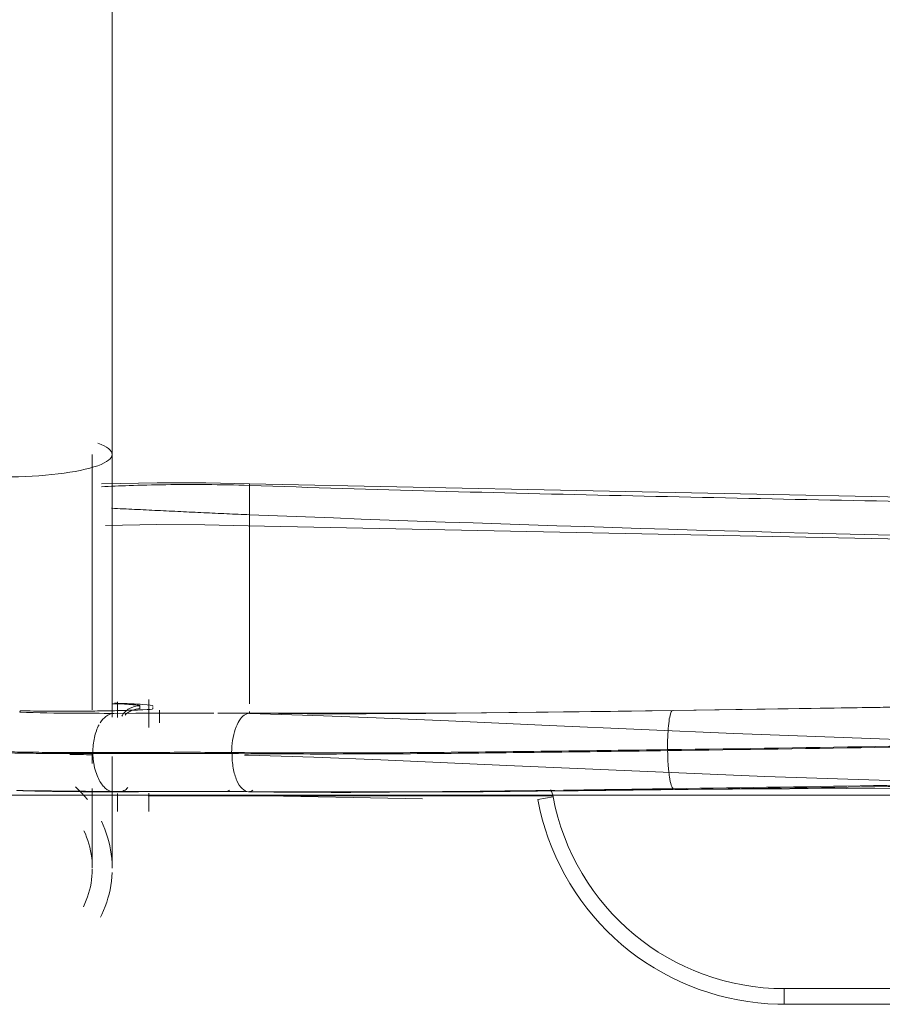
# Model space of a CAD drawing. Header units: metres. Extents: x 3.7 to 90.5, y -1.7 to 14.3.
# Tile 174 of 256: x 72.2165 to 72.2991, y 0.4915 to 0.5858. Entities that reach past the tile are written whole.
import ezdxf

# ---------------------------------------------------------------- set-up
doc = ezdxf.new("R2010")
doc.units = ezdxf.units.M
doc.layers.add('I-FURN', color=7, linetype='Continuous', lineweight=18)

# ---------------------------------------------------------------- blocks, each defined once
blk = doc.blocks.new('CadeiraUsoMultiplo_Verde1 - Cadeira - plásticos_dwg-V131-Corte 8')
at = {"layer": 'I-FURN'}
for p, q in [((53.68741872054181, 0.5413357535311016), (53.68741861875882, 0.5411958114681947)), ((53.68741861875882, 0.5411958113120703), (53.68741861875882, 0.5383841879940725)), ((53.68741872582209, 0.5413364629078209), (53.77723292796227, 0.5395122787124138)), ((53.68741875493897, 0.5412929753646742), (53.68741872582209, 0.5413364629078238)), ((53.68728003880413, 0.537339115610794), (53.77259346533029, 0.5356065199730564)), ((53.67476861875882, 0.5204712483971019), (53.67476861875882, 0.5189777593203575)), ((53.67776861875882, 0.5201788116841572), (53.67776861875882, 0.5180272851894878)), ((53.77268172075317, 0.5203651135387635), (53.72790943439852, 0.5196568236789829)), ((53.68519395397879, 0.5193982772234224), (53.68741861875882, 0.519382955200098)), ((53.68741854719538, 0.5195472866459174), (53.68741859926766, 0.519369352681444)), ((53.68741859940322, 0.5193693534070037), (53.68741861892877, 0.5193829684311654)), ((53.68694318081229, 0.5153782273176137), (53.68732760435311, 0.5153703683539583)), ((53.67436950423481, 0.5118810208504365), (53.66511242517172, 0.5119954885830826)), ((53.67500296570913, 0.5118876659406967), (53.66518015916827, 0.5120027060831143)), ((53.68483975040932, 0.5119002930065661), (53.67440318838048, 0.5118820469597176)), ((53.67476861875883, 0.5102284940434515), (53.67476861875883, 0.5117094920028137)), ((53.6777686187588, 0.5105407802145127), (53.6777686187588, 0.5117488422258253)), ((53.72813869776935, 0.5120879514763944), (53.769506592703, 0.5123132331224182)), ((53.67476861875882, 0.5099931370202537), (53.67476861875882, 0.511412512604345)), ((53.67776861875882, 0.5111472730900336), (53.67776861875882, 0.509993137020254)), ((53.70397684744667, 0.5112017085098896), (53.68735102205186, 0.511507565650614)), ((53.70495260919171, 0.5115381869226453), (53.71641690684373, 0.5115381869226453)), ((53.7149912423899, 0.5111300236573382), (53.71646572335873, 0.5114055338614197)), ((53.73858293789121, 0.4930381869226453), (53.73858293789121, 0.4915381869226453)), ((53.76182243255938, 0.4930381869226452), (53.73858293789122, 0.4930381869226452)), ((53.73858293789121, 0.4915381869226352), (53.76103046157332, 0.4915381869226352))]:
    blk.add_line(p, q, dxfattribs=at)
at = {"layer": 'I-FURN', "flags": 128}
for points in [[(53.68741861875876, 0.5413351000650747), (53.68321899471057, 0.5414345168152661), (53.6785718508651, 0.5414514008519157), (53.67325835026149, 0.5413313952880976)], [(53.68741861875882, 0.5383841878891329), (53.68741857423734, 0.5344361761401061), (53.68741872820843, 0.5313269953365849), (53.68741920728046, 0.528469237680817), (53.68741986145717, 0.5258612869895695), (53.6874185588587, 0.5235224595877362), (53.6874187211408, 0.5216150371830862), (53.68741852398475, 0.5202915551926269)], [(53.68727993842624, 0.5373383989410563), (53.68312856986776, 0.5374366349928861), (53.67852764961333, 0.5374525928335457), (53.67364320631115, 0.5373412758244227)], [(53.66548635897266, 0.5196319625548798), (53.66546939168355, 0.5195953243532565), (53.66545244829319, 0.5195629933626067), (53.66543552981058, 0.519534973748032), (53.66541863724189, 0.5195112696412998), (53.66541862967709, 0.5194913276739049)], [(53.67444112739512, 0.5193824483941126), (53.67654110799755, 0.5193860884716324), (53.67866708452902, 0.519392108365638), (53.6808182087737, 0.5193980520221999), (53.68299374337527, 0.5194012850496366), (53.68401139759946, 0.5194009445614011)], [(53.68741861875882, 0.5193694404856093), (53.68530597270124, 0.5193970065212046), (53.68436661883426, 0.5194004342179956)], [(53.72790943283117, 0.519656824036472), (53.7069852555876, 0.5193954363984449), (53.68741216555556, 0.519383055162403)], [(53.68741859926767, 0.5193693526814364), (53.69450133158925, 0.5191503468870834), (53.69952749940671, 0.5189522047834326), (53.70646219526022, 0.5186536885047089), (53.71609227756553, 0.5182237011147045), (53.73377046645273, 0.5174570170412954), (53.76339177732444, 0.5163616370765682), (53.7700975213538, 0.516252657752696)], [(53.68741861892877, 0.5193829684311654), (53.69293304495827, 0.5193428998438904), (53.69855993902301, 0.5193401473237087), (53.70428657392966, 0.5193685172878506), (53.7101005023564, 0.5194211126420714), (53.71598948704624, 0.5194905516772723), (53.72194141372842, 0.5195691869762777), (53.72794419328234, 0.5196493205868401)], [(53.72794419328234, 0.5196493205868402), (53.74114652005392, 0.5198383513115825), (53.75437335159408, 0.5200515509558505)], [(53.76955614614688, 0.5122712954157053), (53.73672457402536, 0.5133313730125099), (53.71204646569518, 0.5144001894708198), (53.69998677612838, 0.5149294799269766), (53.69357704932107, 0.5151813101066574), (53.68732763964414, 0.515370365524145)], [(53.6873154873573, 0.5118800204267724), (53.70737177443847, 0.5118612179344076), (53.72813869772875, 0.5120879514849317)], [(53.71449974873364, 0.5115381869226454), (53.71398973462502, 0.5115381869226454), (53.71347972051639, 0.5115381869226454), (53.71296970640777, 0.5115381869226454), (53.71245969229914, 0.5115381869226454)], [(53.7149912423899, 0.5111300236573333), (53.71518639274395, 0.5101901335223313), (53.71541897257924, 0.5092587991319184), (53.71568860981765, 0.508337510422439), (53.71599487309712, 0.5074277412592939), (53.71633727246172, 0.5065309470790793), (53.71671526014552, 0.5056485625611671), (53.71712823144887, 0.5047819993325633), (53.71757552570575, 0.5039326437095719), (53.71805642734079, 0.5031018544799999), (53.71857016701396, 0.5022909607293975), (53.71911592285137, 0.501501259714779), (53.71969282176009, 0.5007340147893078), (53.72029994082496, 0.4999904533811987), (53.72093630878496, 0.4992717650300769), (53.72160090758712, 0.4985790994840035), (53.72229267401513, 0.4979135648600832), (53.72301050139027, 0.4972762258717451), (53.72375324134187, 0.4966681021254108), (53.72451970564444, 0.4960901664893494), (53.72530866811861, 0.4955433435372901), (53.72611886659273, 0.4950285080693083), (53.72694900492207, 0.4945464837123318), (53.72779775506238, 0.4940980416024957), (53.7286637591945, 0.4936838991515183), (53.72954563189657, 0.4933047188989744), (53.73044196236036, 0.4929611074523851), (53.73135131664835, 0.4926536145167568), (53.73227223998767, 0.4923827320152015), (53.73320325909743, 0.4921488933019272), (53.73414288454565, 0.4919524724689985), (53.73508961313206, 0.4917937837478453), (53.73604193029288, 0.4916730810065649), (53.73699831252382, 0.4915905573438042), (53.7379572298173, 0.4915463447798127), (53.73858293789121, 0.4915381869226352)]]:
    blk.add_lwpolyline(points, dxfattribs=at)
at = {"layer": 'I-FURN'}
for centre, radius, start, end in [((53.71449974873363, 0.511038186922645), 0.002000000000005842, 10.5838025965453, 30.43785194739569), ((53.73858293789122, 0.5155381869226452), 0.02250000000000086, 190.5838025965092, 269.9999999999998)]:
    blk.add_arc(centre, radius, start, end, dxfattribs=at)
blk.add_ellipse((53.71185489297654, 2.934737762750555), major_axis=(0.03494498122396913, 2.415364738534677), ratio=0.0001159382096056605, start_param=3.116958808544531, end_param=3.12254415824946, dxfattribs=at)
for points, knots in [([(53.68741861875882, 0.5411958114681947), (53.68603951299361, 0.5412368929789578), (53.68326402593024, 0.5412857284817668), (53.679327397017, 0.5412739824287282), (53.67598464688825, 0.5411941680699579), (53.67408989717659, 0.5411080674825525), (53.673259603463, 0.5410622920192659)], [-1, -1, -1, -1, -0.8888888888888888, -0.7777777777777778, -0.6666666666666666, -0.5704579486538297, -0.5704579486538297, -0.5704579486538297, -0.5704579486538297]), ([(53.67449884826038, 0.5203518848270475), (53.67478620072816, 0.5203433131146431), (53.67533411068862, 0.5203255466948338), (53.67631587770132, 0.5202868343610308), (53.67766648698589, 0.5202149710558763), (53.6781340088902, 0.5201503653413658), (53.67816328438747, 0.5201062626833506)], [0.5, 0.5, 0.5, 0.5, 0.5625, 0.625, 0.75, 1, 1, 1, 1]), ([(53.67691361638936, 0.5201059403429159), (53.67656631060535, 0.5201050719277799), (53.67604369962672, 0.5199636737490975), (53.67548741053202, 0.51953541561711), (53.67527588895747, 0.5192545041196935), (53.67518918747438, 0.5191032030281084)], [0, 0, 0, 0, 0.3333333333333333, 0.5, 0.6666666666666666, 0.6666666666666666, 0.6666666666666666, 0.6666666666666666]), ([(53.67444112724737, 0.5193824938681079), (53.67318190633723, 0.5193815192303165), (53.67008549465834, 0.5193868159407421), (53.66712139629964, 0.5194254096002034), (53.66541861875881, 0.5194909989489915)], [0, 0, 0, 0, 0.4, 1, 1, 1, 1]), ([(53.67816061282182, 0.519813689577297), (53.67813084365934, 0.5197796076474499), (53.67766344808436, 0.5197342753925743), (53.67631672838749, 0.5196835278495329), (53.67533743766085, 0.5196558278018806), (53.67451676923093, 0.5196366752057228), (53.67361508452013, 0.5196191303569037), (53.67262804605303, 0.519603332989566), (53.67156257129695, 0.5195904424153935), (53.67004638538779, 0.5195787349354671), (53.66800269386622, 0.5195788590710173), (53.66630947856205, 0.5196065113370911), (53.66548635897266, 0.5196319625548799)], [0, 0, 0, 0, 0.25, 0.375, 0.4375, 0.5, 0.5625, 0.625, 0.6875, 0.75, 0.875, 1, 1, 1, 1]), ([(53.67312930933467, 0.5184776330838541), (53.6732902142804, 0.5187286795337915), (53.67370148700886, 0.5191914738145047), (53.67417555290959, 0.5193800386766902), (53.67444112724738, 0.5193824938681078)], [0.5510472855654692, 0.5510472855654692, 0.5510472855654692, 0.5510472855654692, 0.75, 1, 1, 1, 1]), ([(53.6755024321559, 0.5192223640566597), (53.67559380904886, 0.5193150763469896), (53.67579501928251, 0.519482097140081), (53.67625803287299, 0.5197291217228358), (53.67664976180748, 0.5198102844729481), (53.67691091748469, 0.5198112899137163)], [0.5, 0.5, 0.5, 0.5, 0.625, 0.75, 1, 1, 1, 1]), ([(53.72790943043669, 0.5196568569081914), (53.72786214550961, 0.5196563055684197), (53.72775741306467, 0.5195576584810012), (53.72761158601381, 0.5190770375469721), (53.72749200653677, 0.5182283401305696), (53.72742278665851, 0.5171310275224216), (53.72741329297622, 0.5163157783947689), (53.72741861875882, 0.5159072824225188)], [0.03928375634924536, 0.03928375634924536, 0.03928375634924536, 0.03928375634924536, 0.2, 0.4, 0.6, 0.8, 1, 1, 1, 1]), ([(53.67241861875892, 0.5156325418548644), (53.67241835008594, 0.5161202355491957), (53.67249829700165, 0.5168532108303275), (53.67274699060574, 0.5177240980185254), (53.67291598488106, 0.5181032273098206), (53.67300982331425, 0.5182754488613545)], [0, 0, 0, 0, 0.25, 0.375, 0.5, 0.5, 0.5, 0.5]), ([(53.67243501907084, 0.5154236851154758), (53.67202229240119, 0.5154253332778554), (53.67127401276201, 0.5154292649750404), (53.67053417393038, 0.5154353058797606), (53.67020108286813, 0.5154386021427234)], [0.4005232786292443, 0.4005232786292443, 0.4005232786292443, 0.4005232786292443, 0.5, 0.5822100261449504, 0.5822100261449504, 0.5822100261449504, 0.5822100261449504]), ([(53.67441083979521, 0.5118820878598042), (53.67425297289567, 0.5118738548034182), (53.67397859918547, 0.5119321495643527), (53.67356840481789, 0.5122389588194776), (53.67325291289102, 0.5126014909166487), (53.67294846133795, 0.5131098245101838), (53.67268120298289, 0.5137710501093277), (53.67251689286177, 0.5144468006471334), (53.67244391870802, 0.5150583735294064), (53.67242508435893, 0.5153755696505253), (53.67241861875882, 0.5155320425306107)], [0, 0, 0, 0, 0.25, 0.375, 0.5, 0.625, 0.75, 0.875, 0.9375, 1, 1, 1, 1]), ([(53.68732344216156, 0.5118839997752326), (53.68711150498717, 0.5118882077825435), (53.68669213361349, 0.5120951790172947), (53.68624938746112, 0.5127652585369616), (53.68598627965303, 0.5135024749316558), (53.68579523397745, 0.5143485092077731), (53.68573748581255, 0.5150601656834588), (53.68574162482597, 0.5155336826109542)], [0, 0, 0, 0, 0.25, 0.5, 0.625, 0.75, 1, 1, 1, 1]), ([(53.72795907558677, 0.512171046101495), (53.72789275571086, 0.5122000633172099), (53.72775991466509, 0.512441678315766), (53.7276146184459, 0.5131209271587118), (53.72752356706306, 0.5138461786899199), (53.72745287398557, 0.5146692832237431), (53.72742463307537, 0.515356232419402), (53.72741861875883, 0.5158134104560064)], [0, 0, 0, 0, 0.25, 0.5, 0.625, 0.75, 1, 1, 1, 1]), ([(53.67499042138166, 0.5118877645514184), (53.6732898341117, 0.511887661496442), (53.67084412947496, 0.5118872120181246), (53.66846282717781, 0.5119182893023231), (53.66770893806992, 0.5119329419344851)], [0, 0, 0, 0, 0.5, 0.7343273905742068, 0.7343273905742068, 0.7343273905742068, 0.7343273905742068]), ([(53.68732344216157, 0.5118839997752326), (53.69370947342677, 0.5118144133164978), (53.70339347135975, 0.5118449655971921), (53.71342897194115, 0.5119692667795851), (53.71661389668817, 0.5120122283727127)], [0, 0, 0, 0, 0.5, 0.7296411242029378, 0.7296411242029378, 0.7296411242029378, 0.7296411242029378]), ([(53.71643624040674, 0.5115381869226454), (53.71632452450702, 0.5115381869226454), (53.71610806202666, 0.5115381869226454), (53.71580573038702, 0.5115381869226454), (53.71556878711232, 0.5115381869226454), (53.71539103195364, 0.5115381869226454), (53.71526534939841, 0.5115381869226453), (53.71514831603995, 0.5115381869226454), (53.71503867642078, 0.5115381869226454), (53.71493545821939, 0.5115381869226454), (53.71483732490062, 0.5115381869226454), (53.71474411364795, 0.5115381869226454), (53.71462760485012, 0.5115381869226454), (53.71454862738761, 0.5115381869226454), (53.71449974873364, 0.5115381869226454)], [0, 0, 0, 0, 0.125, 0.25, 0.375, 0.4375, 0.5, 0.5625, 0.625, 0.6875, 0.75, 0.8125, 0.875, 1, 1, 1, 1])]:
    blk.add_open_spline(points, degree=3, knots=knots, dxfattribs=at)
for points in [[(53.77629828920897, 0.539217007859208), (53.7703719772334, 0.5392989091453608), (53.75851967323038, 0.539485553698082), (53.74074233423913, 0.5398286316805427), (53.72296583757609, 0.5402102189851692), (53.70519014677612, 0.5406312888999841), (53.69334186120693, 0.5409879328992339), (53.68741861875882, 0.541195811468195)], [(53.67421873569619, 0.5390059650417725), (53.67495271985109, 0.5389712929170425), (53.67641962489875, 0.5389010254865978), (53.67861985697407, 0.5387941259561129), (53.68082317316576, 0.5386868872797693), (53.6830293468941, 0.5385807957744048), (53.6852242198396, 0.5384783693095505), (53.68670551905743, 0.5384134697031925), (53.68741861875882, 0.5383841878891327)], [(53.77297033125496, 0.5359143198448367), (53.74444417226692, 0.5364373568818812), (53.71592455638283, 0.5372609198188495), (53.68741861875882, 0.5383841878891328)], [(53.67691361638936, 0.5201059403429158), (53.67691428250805, 0.5201741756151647), (53.67598139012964, 0.5202441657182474), (53.67433660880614, 0.5203021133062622)], [(53.67776861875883, 0.5207210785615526), (53.67776861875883, 0.5199943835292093), (53.67776861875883, 0.5193057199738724), (53.67776861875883, 0.5186842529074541)], [(53.67816328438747, 0.5201062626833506), (53.67816301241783, 0.5200787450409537), (53.67816275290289, 0.520052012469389), (53.67816250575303, 0.5200260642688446)], [(53.67816180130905, 0.5199505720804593), (53.67816135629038, 0.5199018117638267), (53.67816096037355, 0.5198561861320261), (53.67816061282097, 0.5198136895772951)], [(53.67878221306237, 0.5184755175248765), (53.67878334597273, 0.5188481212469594), (53.678784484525, 0.5192540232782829), (53.67878561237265, 0.5196868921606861)], [(53.68741861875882, 0.519382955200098), (53.68724228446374, 0.519386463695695), (53.6868885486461, 0.5192666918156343), (53.68640545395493, 0.5187286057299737), (53.68601724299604, 0.517885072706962), (53.68576520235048, 0.5168165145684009), (53.6857000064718, 0.5160282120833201), (53.6856965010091, 0.5156332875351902)], [(53.68741861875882, 0.519382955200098), (53.68724228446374, 0.519386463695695), (53.6868885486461, 0.5192666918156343), (53.68640545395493, 0.5187286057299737), (53.68601724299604, 0.517885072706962), (53.685849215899, 0.517172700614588), (53.68579091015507, 0.5167975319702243)], [(53.7279441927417, 0.519649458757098), (53.72793258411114, 0.5196545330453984), (53.72792099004, 0.5196569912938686), (53.72790943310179, 0.5196568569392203)], [(53.68579091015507, 0.5167975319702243), (53.68573260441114, 0.5164223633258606), (53.6857000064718, 0.5160282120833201), (53.6856965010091, 0.5156332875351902)], [(53.72741861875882, 0.5159072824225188), (53.74155275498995, 0.5160946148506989), (53.75573989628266, 0.5163500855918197), (53.76996169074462, 0.5165888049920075)], [(53.76976087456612, 0.5164959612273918), (53.75560633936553, 0.5162570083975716), (53.74148622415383, 0.5160015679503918), (53.72741861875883, 0.5158134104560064)], [(53.66290110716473, 0.5157431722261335), (53.6636587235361, 0.5157152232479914), (53.66519277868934, 0.515674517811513), (53.66754790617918, 0.5156453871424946), (53.66995460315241, 0.5156331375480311), (53.67159201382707, 0.5156319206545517), (53.67241861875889, 0.5156325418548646)], [(53.67241861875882, 0.5155320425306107), (53.67159773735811, 0.5155321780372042), (53.66997147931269, 0.5155328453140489), (53.66758082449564, 0.5155443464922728), (53.66524111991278, 0.5155756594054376), (53.66371676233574, 0.5156159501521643), (53.66296381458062, 0.5156425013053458)], [(53.67241861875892, 0.5156325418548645), (53.67348903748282, 0.515633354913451), (53.67564901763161, 0.5156385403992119), (53.67894394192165, 0.5156488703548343), (53.68229138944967, 0.5156555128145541), (53.6845562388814, 0.5156455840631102), (53.6856965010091, 0.5156332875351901)], [(53.68574162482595, 0.5155336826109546), (53.68459739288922, 0.515545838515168), (53.68232469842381, 0.515555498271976), (53.67896578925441, 0.5155485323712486), (53.67565973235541, 0.5155380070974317), (53.67349256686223, 0.5155328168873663), (53.67241861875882, 0.5155320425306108)], [(53.6856965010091, 0.5156332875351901), (53.68897058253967, 0.5155979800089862), (53.69564965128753, 0.5155734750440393), (53.70599454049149, 0.5156367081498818), (53.71659928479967, 0.5157615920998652), (53.72379806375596, 0.515860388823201), (53.72741861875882, 0.5159072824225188)], [(53.72741861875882, 0.5158134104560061), (53.72380222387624, 0.5157661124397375), (53.7166114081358, 0.5156654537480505), (53.70601799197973, 0.5155373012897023), (53.69568453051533, 0.5154740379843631), (53.68901255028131, 0.515498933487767), (53.68574162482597, 0.5155336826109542)], [(53.72795907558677, 0.5121710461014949), (53.74157137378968, 0.5123580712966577), (53.75522901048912, 0.512609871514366), (53.76891669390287, 0.5128480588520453)], [(53.7690002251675, 0.5127007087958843), (53.75533649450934, 0.5124838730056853), (53.7417021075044, 0.512256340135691), (53.72811177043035, 0.5120936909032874)], [(53.66516696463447, 0.5119946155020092), (53.66667064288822, 0.5119399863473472), (53.66970287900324, 0.5118841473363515), (53.67282113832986, 0.511882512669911), (53.67441083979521, 0.5118820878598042)], [(53.66755775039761, 0.5119359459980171), (53.66675429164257, 0.5119522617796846), (53.6659576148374, 0.5119740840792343), (53.66516703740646, 0.5120032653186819)], [(53.67441083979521, 0.5118820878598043), (53.67650952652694, 0.511883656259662), (53.68076556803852, 0.5119002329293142), (53.68514125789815, 0.5119076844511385), (53.68732344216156, 0.5118839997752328)], [(53.67577812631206, 0.5122754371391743), (53.67565880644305, 0.5121502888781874), (53.67540363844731, 0.5119543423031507), (53.67512902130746, 0.5118855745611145), (53.67499042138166, 0.5118877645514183)], [(53.68507945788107, 0.5118981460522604), (53.68336499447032, 0.5119057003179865), (53.67996408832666, 0.5119023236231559), (53.67663403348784, 0.5118895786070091), (53.67499042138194, 0.5118877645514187)], [(53.68551134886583, 0.5120448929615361), (53.68537201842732, 0.5119474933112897), (53.68522555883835, 0.5118974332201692), (53.68507945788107, 0.5118981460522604)], [(53.68731105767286, 0.5118800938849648), (53.68745289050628, 0.5118772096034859), (53.6875955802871, 0.5119252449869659), (53.68773180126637, 0.512020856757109)], [(53.69709717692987, 0.5118203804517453), (53.69377794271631, 0.5118212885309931), (53.69051217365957, 0.5118390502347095), (53.68731105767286, 0.5118800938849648)], [(53.72811177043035, 0.5120936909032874), (53.7210331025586, 0.5120089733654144), (53.71403404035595, 0.5119145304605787), (53.70720408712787, 0.5118617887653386)], [(53.71746159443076, 0.5120237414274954), (53.72093391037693, 0.5120712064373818), (53.72443667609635, 0.5121226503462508), (53.72795907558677, 0.5121710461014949)], [(53.72813869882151, 0.5120879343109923), (53.72812973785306, 0.5120878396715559), (53.72812075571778, 0.5120897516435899), (53.72811177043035, 0.5120936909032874)], [(53.70087422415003, 0.5115381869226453), (53.7008711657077, 0.5115381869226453), (53.70091547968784, 0.5115381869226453), (53.70112573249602, 0.5115381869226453), (53.70150229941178, 0.5115381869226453), (53.70200385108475, 0.5115381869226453), (53.70264930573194, 0.5115381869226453), (53.70338513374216, 0.5115381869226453), (53.70413378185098, 0.5115381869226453), (53.70467456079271, 0.5115381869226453), (53.70495260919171, 0.5115381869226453)], [(53.71245969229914, 0.5115381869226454), (53.71166451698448, 0.5115381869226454), (53.71012656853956, 0.5115381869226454), (53.7080114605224, 0.5115381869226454), (53.70598434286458, 0.5115381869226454), (53.70421132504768, 0.5115381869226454), (53.70277553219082, 0.5115381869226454), (53.70167871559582, 0.5115381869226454), (53.70104629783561, 0.5115381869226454), (53.7008854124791, 0.5115381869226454), (53.70087422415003, 0.5115381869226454)]]:
    blk.add_open_spline(points, degree=3, dxfattribs=at)
blk = doc.blocks.new('CadeiraUsoMultiplo_Verde1 - Cadeira - estrutura_dwg-V132-Corte 8')
at = {"layer": 'I-FURN'}
for p, q in [((53.67426861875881, 0.5441575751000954), (53.67426861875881, 0.842949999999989)), ((53.6742686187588, 0.5207820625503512), (53.6742686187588, 0.5228813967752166)), ((53.6742686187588, 0.5190264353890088), (53.6742686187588, 0.5204535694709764)), ((53.67236861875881, 0.5145828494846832), (53.67236861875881, 0.5156325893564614)), ((53.67426861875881, 0.504674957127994), (53.6742686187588, 0.5152510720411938)), ((53.77042238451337, 0.5115381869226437), (53.6535686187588, 0.5115381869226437)), ((53.67770850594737, 0.5114861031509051), (53.71643607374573, 0.5114861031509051)), ((53.67236861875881, 0.5046749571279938), (53.67236861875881, 0.5045753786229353)), ((53.67426861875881, 0.5045931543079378), (53.67426861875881, 0.5046749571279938))]:
    blk.add_line(p, q, dxfattribs=at)
at = {"layer": 'I-FURN', "flags": 128}
for points in [[(53.67236861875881, 0.5197178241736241), (53.67236861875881, 0.5211800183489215), (53.67236861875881, 0.5226956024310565), (53.67236861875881, 0.5242621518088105), (53.67236861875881, 0.5258771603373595), (53.67236861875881, 0.5275380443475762), (53.67236861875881, 0.529242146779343), (53.67236861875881, 0.5309867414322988), (53.67236861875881, 0.5327690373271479), (53.67236861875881, 0.5345861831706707), (53.67236861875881, 0.5364352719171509), (53.67236861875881, 0.5383133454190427), (53.67236861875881, 0.5402173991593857), (53.67236861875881, 0.5421443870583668), (53.67236861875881, 0.5440912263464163), (53.67236861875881, 0.5441575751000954)], [(53.67426861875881, 0.5441575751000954), (53.67426861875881, 0.542210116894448), (53.67426861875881, 0.5402824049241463), (53.67426861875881, 0.538377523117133), (53.67426861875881, 0.5364985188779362), (53.67426861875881, 0.5346483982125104), (53.67426861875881, 0.5328301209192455), (53.67426861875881, 0.5310465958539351), (53.67426861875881, 0.529300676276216), (53.67426861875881, 0.5275951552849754), (53.67426861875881, 0.5259327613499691), (53.67426861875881, 0.5243161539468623), (53.67426861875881, 0.522747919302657), (53.67426861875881, 0.5212305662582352), (53.67426861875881, 0.5197665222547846)], [(53.67074325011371, 0.5123343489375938), (53.6710489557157, 0.5120552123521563), (53.67134325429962, 0.5117640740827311), (53.67162567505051, 0.5114613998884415), (53.67189576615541, 0.5111476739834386)], [(53.67236861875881, 0.5045931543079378), (53.67236861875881, 0.5047130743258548), (53.67236861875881, 0.5049127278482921), (53.67236861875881, 0.5051917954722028), (53.67236861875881, 0.5055498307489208), (53.67236861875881, 0.5059862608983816), (53.67236861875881, 0.5065003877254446), (53.67236861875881, 0.5070913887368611), (53.67236861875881, 0.5077583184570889), (53.67236861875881, 0.5085001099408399), (53.67236861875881, 0.5093155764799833), (53.67236861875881, 0.5102034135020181), (53.67236861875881, 0.5111622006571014), (53.67236861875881, 0.5121904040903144)], [(53.67426861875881, 0.5122264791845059), (53.67426861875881, 0.5111959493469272), (53.67426861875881, 0.5102347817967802), (53.67426861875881, 0.5093445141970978), (53.67426861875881, 0.5085265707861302), (53.67426861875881, 0.5077822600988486), (53.67426861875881, 0.5071127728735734), (53.67426861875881, 0.5065191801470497), (53.67426861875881, 0.5060024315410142), (53.67426861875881, 0.5055633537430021), (53.67426861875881, 0.5052026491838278), (53.67426861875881, 0.5049208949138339), (53.67426861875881, 0.5047185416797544), (53.67426861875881, 0.5045959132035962), (53.67426861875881, 0.5045532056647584)], [(53.67323465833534, 0.5090624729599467), (53.67340753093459, 0.5086863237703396), (53.67356522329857, 0.508303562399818), (53.67370748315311, 0.5079148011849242), (53.6738340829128, 0.5075206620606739), (53.67394482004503, 0.5071217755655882), (53.67403951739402, 0.5067187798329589), (53.67411802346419, 0.5063123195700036), (53.67418021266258, 0.5059030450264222), (53.67422598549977, 0.5054916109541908), (53.67425526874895, 0.5050786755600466), (53.67426801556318, 0.5046648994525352)], [(53.67236185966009, 0.5048910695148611), (53.67234159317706, 0.5052284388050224), (53.67230785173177, 0.5055647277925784), (53.67226068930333, 0.5058993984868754), (53.67220018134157, 0.5062319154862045), (53.6721264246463, 0.5065617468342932), (53.67203953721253, 0.5068883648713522), (53.6719396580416, 0.5072112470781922), (53.67182694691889, 0.507529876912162), (53.67170158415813, 0.507843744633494), (53.67156377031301, 0.5081523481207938)], [(53.6715244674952, 0.5008716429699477), (53.67166560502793, 0.5011787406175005), (53.67179434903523, 0.5014912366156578), (53.67191049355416, 0.5018086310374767), (53.67201385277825, 0.5021304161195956), (53.67210426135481, 0.5024560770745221), (53.67218157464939, 0.5027850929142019), (53.67224566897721, 0.5031169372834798), (53.67229644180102, 0.5034510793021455), (53.67233381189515, 0.5037869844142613), (53.67235771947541, 0.504124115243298), (53.67236812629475, 0.5044619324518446)], [(53.67426033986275, 0.5041392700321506), (53.67423551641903, 0.5037260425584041), (53.67419418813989, 0.5033141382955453), (53.67413642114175, 0.5029042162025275), (53.67406230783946, 0.5024969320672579), (53.67397196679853, 0.5020929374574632), (53.67386554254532, 0.5016928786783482), (53.67374320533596, 0.5012973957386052), (53.67360515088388, 0.5009071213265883), (53.67345160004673, 0.5005226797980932), (53.67328279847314, 0.5001446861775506), (53.67314402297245, 0.4998645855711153)]]:
    blk.add_lwpolyline(points, dxfattribs=at)
at = {"layer": 'I-FURN'}
blk.add_ellipse((53.66391861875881, 0.5441575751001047), major_axis=(0.01035000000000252, 0), ratio=0.207911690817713, start_param=4.712388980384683, end_param=6.806784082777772, dxfattribs=at)
blk = doc.blocks.new('CadeiraUsoMultiplo_Verde1 - CD09_CadeiraUsoMultiplo_Verde-V133-Corte 8')
for name in ['CadeiraUsoMultiplo_Verde1 - Cadeira - plásticos_dwg-V131-Corte 8', 'CadeiraUsoMultiplo_Verde1 - Cadeira - estrutura_dwg-V132-Corte 8']:
    blk.add_blockref(name, (0, 0))
blk = doc.blocks.new('4 GRE - ESCOLA DE CINEMA E AUDIOVISUAL CINE REX R07_rvt-3-Corte 8')
at = {"layer": 'I-FURN', "lineweight": 18}
blk.add_blockref('CadeiraUsoMultiplo_Verde1 - CD09_CadeiraUsoMultiplo_Verde-V133-Corte 8', (0, 0), dxfattribs=at)

msp = doc.modelspace()

# ---------------------------------------------------------------- block references
at = {"lineweight": 5}
msp.add_blockref('4 GRE - ESCOLA DE CINEMA E AUDIOVISUAL CINE REX R07_rvt-3-Corte 8', (18.55111091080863, 0), dxfattribs=at)

doc.saveas('drawing.dxf')
